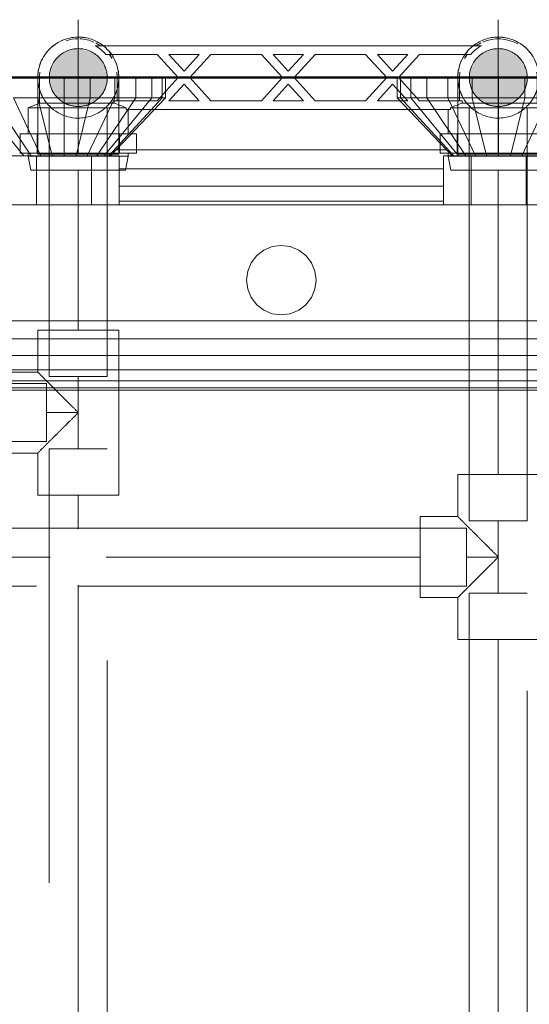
# Model space of a CAD drawing. Header units: millimetres. Extents: x 26623 to 48924, y 4737 to 39091.
# Tile 85 of 91: x 39813 to 39989, y 37187 to 37528. Entities that reach past the tile are written whole.
import ezdxf

# ---------------------------------------------------------------- set-up
doc = ezdxf.new("R2010")
doc.units = ezdxf.units.MM
for name, pattern in [('ADSK_Осевая', [700, 500, -100, 0, -100]), ('ADSK_Скрыто', [300, 150, -150]), ('ADSK_Штриховая_ш3 п1_5', [225, 150, -75])]:
    doc.linetypes.add(name, pattern=pattern)
for name, color, linetype, lineweight in [('A-DETL-____-HDLN', 90, 'ADSK_Скрыто', 9), ('A-DETL-____-MBND', 5, 'ADSK_Штриховая_ш3 п1_5', 20), ('A-PART-____-MCUT', 2, 'Continuous', 50), ('A-PART-____-OTLN', 2, 'Continuous', 20), ('A-WALL-____-MCUT', 113, 'Continuous', 50), ('A-WALL-____-OTLN', 113, 'Continuous', 20), ('M-EQPM-____-OTLN', 50, 'Continuous', 20), ('P-PIPE-____-CNTR', 3, 'ADSK_Осевая', 20), ('P-PIPE-____-OTLN', 3, 'Continuous', 20)]:
    doc.layers.add(name, color=color, linetype=linetype, lineweight=lineweight)

# ---------------------------------------------------------------- blocks, each defined once
blk = doc.blocks.new('Прямая форма - Masonry Block - Structural-612305-В_Этаж 03_Водопровод')
at = {"layer": 'A-WALL-____-MCUT', "color": 9}
blk.add_line((3475, -400), (4080, -400), dxfattribs=at)
blk = doc.blocks.new('Прямая форма - SW - 004-612307-В_Этаж 03_Водопровод')
blk.add_blockref('Прямая форма - Masonry Block - Structural-612305-В_Этаж 03_Водопровод', (0, 0))
blk = doc.blocks.new('Family - Masonry Block - Structural-612315-В_Этаж 03_Водопровод')
at = {"layer": 'A-PART-____-MCUT', "color": 9}
blk.add_line((3475, -400), (4080, -400), dxfattribs=at)
blk = doc.blocks.new('Прямая форма - V line-612403-В_Этаж 03_Водопровод')
at = {"layer": 'M-EQPM-____-OTLN', "color": 253}
for p, q in [((-34.06, 450), (-34.06, 443)), ((-25, 450), (-25, 443)), ((-15.94, 450), (-15.94, 443)), ((-7.5, 450), (-7.5, 443)), ((-0.25, 450), (-0.25, 443)), ((5.31, 450), (5.31, 443)), ((8.81, 450), (8.81, 443)), ((10, 443), (10, 450)), ((90, 450), (90, 443)), ((91.19, 443), (91.19, 450)), ((94.69, 443), (94.69, 450)), ((100.25, 443), (100.25, 450)), ((107.5, 443), (107.5, 450)), ((115.94, 443), (115.94, 450)), ((125, 443), (125, 450)), ((134.06, 443), (134.06, 450)), ((-55.31, 443), (-38.86, 423)), ((-49.75, 443), (-36.31, 423)), ((-34.06, 443), (-42.5, 443)), ((-42.5, 443), (-33, 423)), ((-25, 443), (-34.06, 443)), ((-34.06, 443), (-29.14, 423)), ((-15.94, 443), (-25, 443)), ((-25, 443), (-25, 423)), ((-15.94, 443), (-20.86, 423)), ((-7.5, 443), (-17, 423)), ((-7.5, 443), (-15.94, 443)), ((-0.25, 443), (-13.69, 423)), ((5.31, 443), (-11.14, 423)), ((8.81, 443), (-9.55, 423)), ((-9, 423), (10, 443)), ((-0.25, 443), (-7.5, 443)), ((5.31, 443), (-0.25, 443)), ((8.81, 443), (5.31, 443)), ((10, 443), (8.81, 443)), ((91.19, 443), (90, 443)), ((90, 443), (109, 423)), ((109.55, 423), (91.19, 443)), ((94.69, 443), (91.19, 443)), ((111.14, 423), (94.69, 443)), ((100.25, 443), (94.69, 443)), ((113.69, 423), (100.25, 443)), ((107.5, 443), (100.25, 443)), ((115.94, 443), (107.5, 443)), ((107.5, 443), (117, 423)), ((125, 443), (115.94, 443)), ((115.94, 443), (120.86, 423)), ((134.06, 443), (125, 443)), ((125, 443), (125, 423)), ((134.06, 443), (129.14, 423)), ((142.5, 443), (133, 423)), ((142.5, 443), (134.06, 443)), ((-44, 423), (-34.5, 423)), ((-34.5, 423), (-15.5, 423)), ((-34.5, 423), (-34.5, 406)), ((-6, 423), (-15.5, 423)), ((-15.5, 423), (-15.5, 406)), ((-7.1, 425), (107.1, 425)), ((-6, 406), (-6, 423)), ((106, 423), (106, 406)), ((115.5, 423), (106, 423)), ((115.5, 406), (115.5, 423)), ((134.5, 423), (115.5, 423)), ((134.5, 406), (134.5, 423)), ((134.5, 423), (144, 423)), ((-6, 418.53), (106, 418.53)), ((-6, 412.5), (106, 412.5)), ((151, 406), (-51, 406)), ((-6, 407.32), (106, 407.32)), ((44, 390.39), (46.89, 391.59)), ((46.89, 391.59), (50, 392)), ((50, 392), (53.11, 391.59)), ((53.11, 391.59), (56, 390.39)), ((39.61, 386), (41.51, 388.49)), ((41.51, 388.49), (44, 390.39)), ((56, 390.39), (58.49, 388.49)), ((58.49, 388.49), (60.39, 386)), ((38.41, 383.11), (39.61, 386)), ((60.39, 386), (61.59, 383.11)), ((38, 380), (38.41, 383.11)), ((61.59, 383.11), (62, 380)), ((38.41, 376.89), (38, 380)), ((62, 380), (61.59, 376.89)), ((39.61, 374), (38.41, 376.89)), ((61.59, 376.89), (60.39, 374)), ((41.51, 371.51), (39.61, 374)), ((44, 369.61), (41.51, 371.51)), ((58.49, 371.51), (56, 369.61)), ((60.39, 374), (58.49, 371.51)), ((46.89, 368.41), (44, 369.61)), ((50, 368), (46.89, 368.41)), ((53.11, 368.41), (50, 368)), ((56, 369.61), (53.11, 368.41)), ((-51, 366), (151, 366)), ((-51, 359.79), (151, 359.79)), ((151, 354), (-51, 354)), ((151, 349.03), (-51, 349.03)), ((151, 345.22), (-51, 345.22)), ((151, 342.82), (-51, 342.82)), ((151, 342), (-51, 342))]:
    blk.add_line(p, q, dxfattribs=at)
blk = doc.blocks.new('Прямая форма - FU - 054-612404-В_Этаж 03_Водопровод')
blk.add_blockref('Прямая форма - V line-612403-В_Этаж 03_Водопровод', (0, 0))
blk = doc.blocks.new('V line_ifc_RVT-1-В_Этаж 03_Водопровод')
at = {"layer": 'A-PART-____-OTLN', "color": 253, "lineweight": 20}
blk.add_blockref('Family - Masonry Block - Structural-612315-В_Этаж 03_Водопровод', (36223.24, 37907.63), dxfattribs=at)
at = {"layer": 'A-WALL-____-OTLN', "color": 253, "lineweight": 20}
blk.add_blockref('Прямая форма - SW - 004-612307-В_Этаж 03_Водопровод', (36223.24, 37907.63), dxfattribs=at)
at = {"layer": 'M-EQPM-____-OTLN', "color": 253, "lineweight": 20}
blk.add_blockref('Прямая форма - FU - 054-612404-В_Этаж 03_Водопровод', (39853.24, 37057.63), dxfattribs=at)
blk = doc.blocks.new('ADSK_Полипропилен_Тройник - Универсальный-1631855-В_Этаж 03_Водопровод')
at = {"layer": 'A-DETL-____-MBND', "color": 150}
for p, q in [((-14, 14), (-14, 27)), ((14, 27), (-14, 27)), ((14, 27), (14, 14)), ((-28.5, 14), (-14, 14)), ((-28.5, 14), (-28.5, -14)), ((14, 14), (28.5, 14)), ((28.5, -14), (28.5, 14)), ((-12.5, -14), (-28.5, -14)), ((12.5, -14), (-12.5, -14)), ((28.5, -14), (12.5, -14))]:
    blk.add_line(p, q, dxfattribs=at)
for points in [[(-14, 14), (-14, 13.98), (-13.72, 13.72), (-12.97, 12.98), (-12.5, 12.5)], [(12.5, 12.5), (12.97, 12.98), (13.72, 13.72), (14, 13.98), (14, 14)], [(-12.5, 12.5), (-12.28, 12.28), (-11.81, 11.81), (-11.28, 11.28), (-11, 11)], [(11, 11), (11.28, 11.28), (11.81, 11.81), (12.28, 12.28), (12.5, 12.5)]]:
    blk.add_open_spline(points, degree=3, dxfattribs=at)
for points in [[(-11, 11), (-10.24, 10.27), (-9.03, 9.03), (-7.47, 7.47), (-6.55, 6.55), (-5.85, 5.85), (-5.14, 5.13), (-4.18, 4.18), (-2.47, 2.47), (-1, 0.98), (0, 0)], [(0, 0), (1, 0.98), (2.47, 2.47), (4.18, 4.18), (5.14, 5.13), (5.85, 5.85), (6.55, 6.55), (7.47, 7.47), (9.03, 9.03), (10.24, 10.27), (11, 11)]]:
    blk.add_open_spline(points, degree=3, knots=[0, 0, 0, 0, 0.25, 0.375, 0.4375, 0.5, 0.5625, 0.625, 0.75, 1, 1, 1, 1], dxfattribs=at)
blk = doc.blocks.new('ADSK_Полипропилен_Тройник - Универсальный-V37-В_Этаж 03_Водопровод')
at = {"layer": 'A-DETL-____-MBND', "color": 220}
for p, q in [((-14, 14), (-14, 27)), ((14, 27), (-14, 27)), ((14, 27), (14, 14)), ((-28.5, 14), (-14, 14)), ((-28.5, 14), (-28.5, -14)), ((14, 14), (28.5, 14)), ((28.5, -14), (28.5, 14)), ((-12.5, -14), (-28.5, -14)), ((12.5, -14), (-12.5, -14)), ((28.5, -14), (12.5, -14))]:
    blk.add_line(p, q, dxfattribs=at)
for points in [[(-14, 14), (-14, 13.98), (-13.72, 13.72), (-12.97, 12.98), (-12.5, 12.5)], [(12.5, 12.5), (12.97, 12.98), (13.72, 13.72), (14, 13.98), (14, 14)], [(-12.5, 12.5), (-12.28, 12.28), (-11.81, 11.81), (-11.28, 11.28), (-11, 11)], [(11, 11), (11.28, 11.28), (11.81, 11.81), (12.28, 12.28), (12.5, 12.5)]]:
    blk.add_open_spline(points, degree=3, dxfattribs=at)
for points in [[(-11, 11), (-10.24, 10.27), (-9.03, 9.03), (-7.47, 7.47), (-6.55, 6.55), (-5.85, 5.85), (-5.14, 5.13), (-4.18, 4.18), (-2.47, 2.47), (-1, 0.98), (0, 0)], [(0, 0), (1, 0.98), (2.47, 2.47), (4.18, 4.18), (5.14, 5.13), (5.85, 5.85), (6.55, 6.55), (7.47, 7.47), (9.03, 9.03), (10.24, 10.27), (11, 11)]]:
    blk.add_open_spline(points, degree=3, knots=[0, 0, 0, 0, 0.25, 0.375, 0.4375, 0.5, 0.5625, 0.625, 0.75, 1, 1, 1, 1], dxfattribs=at)
blk = doc.blocks.new('VTp_724_0 Водорозетка двойная - VTp_724_0-1631685-В_Этаж 03_Водопровод')
at = {"layer": 'A-DETL-____-HDLN'}
for p, q in [((-67.82, 8.8), (-77.18, 8.8)), ((77.19, 8.8), (67.82, 8.8))]:
    blk.add_line(p, q, dxfattribs=at)
at = {"layer": 'M-EQPM-____-OTLN'}
for p, q in [((-88.85, 32), (-89.75, 27.2)), ((-56.15, 32), (-88.85, 32)), ((-55.25, 27.2), (-56.15, 32)), ((56.15, 32), (55.25, 27.2)), ((88.85, 32), (56.15, 32)), ((89.75, 27.2), (88.85, 32)), ((-92.58, 26.1), (-86.7, 26.1)), ((-92.58, 19.4), (-92.58, 26.1)), ((-89.75, 27.2), (-89.75, 26.1)), ((-55.25, 27.2), (-89.75, 27.2)), ((-86.7, 26.1), (-72.5, 26.1)), ((-86.7, 19.4), (-86.7, 26.1)), ((-72.5, 26.1), (-58.3, 26.1)), ((-72.5, 19.4), (-72.5, 26.1)), ((-58.3, 26.1), (-52.42, 26.1)), ((-58.3, 26.1), (-58.3, 19.4)), ((-55.25, 26.1), (-55.25, 27.2)), ((-52.42, 19.4), (-52.42, 26.1)), ((52.42, 26.1), (58.3, 26.1)), ((52.42, 19.4), (52.42, 26.1)), ((55.25, 27.2), (55.25, 26.1)), ((89.75, 27.2), (55.25, 27.2)), ((58.3, 26.1), (72.5, 26.1)), ((58.3, 19.4), (58.3, 26.1)), ((72.5, 26.1), (86.7, 26.1)), ((72.5, 19.4), (72.5, 26.1)), ((86.7, 26.1), (92.58, 26.1)), ((86.7, 26.1), (86.7, 19.4)), ((89.75, 26.1), (89.75, 27.2)), ((92.58, 19.4), (92.58, 26.1)), ((-86.7, 19.4), (-92.58, 19.4)), ((-89.75, 19.4), (-89.75, 10.4)), ((-72.5, 19.4), (-86.7, 19.4)), ((-58.3, 19.4), (-72.5, 19.4)), ((-52.42, 19.4), (-58.3, 19.4)), ((-55.25, 11), (-55.25, 19.4)), ((58.3, 19.4), (52.42, 19.4)), ((55.25, 19.4), (55.25, 11)), ((72.5, 19.4), (58.3, 19.4)), ((86.7, 19.4), (72.5, 19.4)), ((92.58, 19.4), (86.7, 19.4)), ((89.75, 10.4), (89.75, 19.4)), ((-89.75, 10.4), (-85.9, 8.8)), ((-55.99, 10.4), (-89.75, 10.4)), ((55.99, 11), (-55.99, 11)), ((-55.99, 11), (-55.99, 10.4)), ((55.99, 10.4), (55.99, 11)), ((89.75, 10.4), (55.99, 10.4)), ((85.9, 8.8), (89.75, 10.4)), ((-85.9, 8.8), (-85.9, 0)), ((-77.23, 8.8), (-85.9, 8.8)), ((-60.07, 8.8), (-67.77, 8.8)), ((-60.07, 8.8), (-60.07, 8)), ((-60.07, 8), (-45.3, 8)), ((-59.1, 0), (-59.1, 8)), ((-45.3, 8), (-38.02, 0)), ((-36, 2.23), (-41.25, 8)), ((-41.25, 8), (-30.75, 8)), ((-30.75, 8), (-36, 2.23)), ((-33.98, 0), (-26.7, 8)), ((-26.7, 8), (-9.3, 8)), ((-9.3, 8), (-2.02, 0)), ((0, 2.23), (-5.25, 8)), ((-5.25, 8), (5.25, 8)), ((5.25, 8), (0, 2.23)), ((2.02, 0), (9.3, 8)), ((9.3, 8), (26.7, 8)), ((26.7, 8), (33.98, 0)), ((30.75, 8), (41.25, 8)), ((36, 2.23), (30.75, 8)), ((41.25, 8), (36, 2.23)), ((38.02, 0), (45.3, 8)), ((45.3, 8), (60.07, 8)), ((59.1, 8), (59.1, 0)), ((67.77, 8.8), (60.07, 8.8)), ((60.07, 8), (60.07, 8.8)), ((85.9, 8.8), (77.23, 8.8)), ((85.9, 0), (85.9, 8.8)), ((-38.02, 0), (-45.3, -8)), ((-41.25, -8), (-36, -2.23)), ((-36, -2.23), (-30.75, -8)), ((-26.7, -8), (-33.98, 0)), ((-2.02, 0), (-9.3, -8)), ((-5.25, -8), (0, -2.23)), ((0, -2.23), (5.25, -8)), ((9.3, -8), (2.02, 0)), ((33.98, 0), (26.7, -8)), ((30.75, -8), (36, -2.23)), ((36, -2.23), (41.25, -8)), ((45.3, -8), (38.02, 0)), ((-45.3, -8), (-62.98, -8)), ((-30.75, -8), (-41.25, -8)), ((-9.3, -8), (-26.7, -8)), ((5.25, -8), (-5.25, -8)), ((26.7, -8), (9.3, -8)), ((41.25, -8), (30.75, -8)), ((62.98, -8), (45.3, -8)), ((-66.71, -11), (66.71, -11))]:
    blk.add_line(p, q, dxfattribs=at)
for centre, radius, start, end in [((-212.07, 402.15), 421.7, 291.1285, 291.7236), ((212.07, 402.15), 421.7, 248.2764, 248.8715), ((-72.5, 0), 13.4, 180, 188.2152), ((-72.5, 0), 13.4, 351.8321, 360), ((-72.5, 0), 13.4, 352.5609, 0), ((72.5, 0), 13.4, 180, 187.4391), ((72.5, 0), 13.4, 180, 188.1679), ((72.5, 0), 13.4, 351.7848, 0), ((-72.5, 0), 13.4, 323.3436, 330.7909), ((72.5, 0), 13.4, 209.2091, 216.6564), ((-72.5, 0), 13.4, 322.9736, 327.3258), ((-72.5, 0), 13.4, 323.0818, 328.7777), ((72.5, 0), 13.4, 211.2223, 216.9182), ((72.5, 0), 13.4, 212.6742, 217.0264), ((-72.5, 0), 13.4, 240, 293.6489), ((-72.5, 0), 13.4, 296.8936, 306.3065), ((72.5, 0), 13.4, 233.6935, 243.1064), ((72.5, 0), 13.4, 246.3511, 267.6403), ((72.5, 0), 13.4, 270, 288.109)]:
    blk.add_arc(centre, radius, start, end, dxfattribs=at)
for points in [[(-62.98, -8), (-63.51, -8.62), (-64.66, -9.75), (-65.99, -10.62), (-66.71, -11)], [(66.71, -11), (65.99, -10.62), (64.66, -9.75), (63.51, -8.62), (62.98, -8)]]:
    blk.add_open_spline(points, degree=3, dxfattribs=at)
blk = doc.blocks.new('ADSK_Полипропилен_Отвод - Универсальный-1631684-В_Этаж 03_Водопровод')
at = {"layer": 'A-DETL-____-HDLN', "color": 210}
for p, q in [((39841.83, 37518.62), (39842.26, 37518.26)), ((39847.15, 37481.13), (39847.15, 37507.63)), ((39819.15, 37498.2), (39819.15, 37481.13)), ((39819.15, 37481.13), (39833.15, 37481.13)), ((39833.15, 37481.13), (39847.15, 37481.13))]:
    blk.add_line(p, q, dxfattribs=at)
at = {"layer": 'A-DETL-____-HDLN', "color": 210, "flags": 128}
for points in [[(39843.84, 37516.67), (39844.19, 37516.24), (39844.53, 37515.79), (39844.84, 37515.33)], [(39845.68, 37513.87), (39845.92, 37513.36), (39846.14, 37512.85), (39846.34, 37512.32)], [(39846.91, 37510.16), (39847, 37509.61), (39847.07, 37509.05), (39847.12, 37508.5)]]:
    blk.add_lwpolyline(points, dxfattribs=at)
at = {"layer": 'A-DETL-____-HDLN', "color": 210}
for radius, start, end in [(10, 0, 180), (14, 344.216, 52.2497), (10, 180, 240), (10, 300, 0), (14, 195, 195.7894), (14, 196.8535, 210), (14, 270, 343.1518), (14, 210, 270), (10, 240, 241.3271), (10, 242.3497, 255), (10, 255, 285), (10, 285, 297.6492), (10, 298.6824, 300)]:
    blk.add_arc((39833.15, 37507.63), radius, start, end, dxfattribs=at)
for points in [[(39846.88, 37504.95), (39847.06, 37505.84), (39847.15, 37506.74), (39847.15, 37507.63)], [(39821.55, 37499.79), (39821.69, 37499.59), (39821.98, 37499.18), (39822.45, 37498.6), (39822.95, 37498.03), (39823.32, 37497.66), (39823.51, 37497.48)]]:
    blk.add_open_spline(points, degree=3, dxfattribs=at)
for points, knots in [([(39819.79, 37503.44), (39819.91, 37503.06), (39820.18, 37502.32), (39820.51, 37501.59), (39820.69, 37501.23)], [0.2241092, 0.2241092, 0.2241092, 0.2241092, 0.2857143, 0.3456864, 0.3456864, 0.3456864, 0.3456864]), ([(39845.6, 37501.23), (39845.78, 37501.59), (39846.11, 37502.32), (39846.38, 37503.06), (39846.5, 37503.44)], [0.6543136, 0.6543136, 0.6543136, 0.6543136, 0.7142857, 0.7758908, 0.7758908, 0.7758908, 0.7758908]), ([(39842.78, 37497.48), (39842.97, 37497.66), (39843.34, 37498.03), (39844.01, 37498.79), (39844.46, 37499.38), (39844.74, 37499.79)], [0.4285714, 0.4285714, 0.4285714, 0.4285714, 0.4642857, 0.5, 0.5714286, 0.5714286, 0.5714286, 0.5714286])]:
    blk.add_open_spline(points, degree=3, knots=knots, dxfattribs=at)
at = {"layer": 'A-DETL-____-MBND', "color": 220}
blk.add_line((39819.15, 37507.63), (39819.15, 37498.25), dxfattribs=at)
at = {"layer": 'A-DETL-____-MBND', "color": 220, "flags": 128}
for points in [[(39827.05, 37520.24), (39827.55, 37520.47), (39828.07, 37520.68), (39828.6, 37520.88)], [(39830.77, 37521.43), (39831.32, 37521.52), (39831.88, 37521.58)], [(39834.11, 37521.6), (39834.67, 37521.55), (39835.23, 37521.48), (39835.78, 37521.38)], [(39837.94, 37520.79), (39838.46, 37520.59), (39838.97, 37520.36), (39839.48, 37520.12)], [(39821.59, 37515.54), (39821.92, 37516), (39822.26, 37516.44), (39822.62, 37516.87)], [(39823.8, 37518.06), (39824.22, 37518.42), (39824.66, 37518.77), (39825.12, 37519.1)], [(39840.92, 37519.27), (39841.38, 37518.95), (39841.83, 37518.62)], [(39819.86, 37512.04), (39820.04, 37512.57), (39820.25, 37513.09), (39820.48, 37513.6)], [(39819.19, 37508.75), (39819.25, 37509.31), (39819.32, 37509.87), (39819.42, 37510.42)]]:
    blk.add_lwpolyline(points, dxfattribs=at)
at = {"layer": 'A-DETL-____-MBND', "color": 220}
for start, end in [(90, 195), (52.4533, 90)]:
    blk.add_arc((39833.15, 37507.63), 14, start, end, dxfattribs=at)
blk.add_open_spline([(39819.15, 37507.63), (39819.15, 37506.74), (39819.23, 37505.84), (39819.41, 37504.95)], degree=3, dxfattribs=at)
blk = doc.blocks.new('ADSK_Полипропилен_Отвод - Универсальный-V23-В_Этаж 03_Водопровод')
at = {"layer": 'A-DETL-____-HDLN', "color": 140}
for p, q in [((39969.56, 37518.69), (39969.66, 37518.77)), ((39964.15, 37507.63), (39964.15, 37481.13)), ((39992.15, 37481.13), (39992.15, 37498.2)), ((39964.15, 37481.13), (39978.15, 37481.13)), ((39978.15, 37481.13), (39992.15, 37481.13))]:
    blk.add_line(p, q, dxfattribs=at)
at = {"layer": 'A-DETL-____-HDLN', "color": 140, "flags": 128}
for points in [[(39966.59, 37515.54), (39966.92, 37516), (39967.26, 37516.44), (39967.62, 37516.87)], [(39968.8, 37518.06), (39969.22, 37518.42), (39969.43, 37518.59)], [(39964.86, 37512.04), (39965.04, 37512.57), (39965.25, 37513.09), (39965.48, 37513.6)], [(39964.19, 37508.75), (39964.25, 37509.31), (39964.32, 37509.87), (39964.42, 37510.42)]]:
    blk.add_lwpolyline(points, dxfattribs=at)
at = {"layer": 'A-DETL-____-HDLN', "color": 140}
for radius, start, end in [(14, 127.7496, 195), (10, 0, 180), (10, 180, 240), (10, 300, 0), (14, 195, 195.7892), (14, 196.8534, 210), (14, 270, 343.1517), (14, 344.2158, 345), (14, 210, 270), (10, 240, 241.3159), (10, 242.3529, 255), (10, 255, 285), (10, 285, 297.6532), (10, 298.6747, 300)]:
    blk.add_arc((39978.15, 37507.63), radius, start, end, dxfattribs=at)
for points in [[(39964.15, 37507.63), (39964.15, 37506.74), (39964.23, 37505.84), (39964.41, 37504.95)], [(39966.55, 37499.79), (39966.69, 37499.59), (39966.98, 37499.18), (39967.45, 37498.6), (39967.95, 37498.03), (39968.32, 37497.66), (39968.51, 37497.48)]]:
    blk.add_open_spline(points, degree=3, dxfattribs=at)
for points, knots in [([(39964.79, 37503.44), (39964.91, 37503.06), (39965.18, 37502.32), (39965.51, 37501.59), (39965.69, 37501.23)], [0.2241092, 0.2241092, 0.2241092, 0.2241092, 0.2857143, 0.3456864, 0.3456864, 0.3456864, 0.3456864]), ([(39990.6, 37501.23), (39990.78, 37501.59), (39991.11, 37502.32), (39991.38, 37503.06), (39991.5, 37503.44)], [0.6543136, 0.6543136, 0.6543136, 0.6543136, 0.7142857, 0.7758908, 0.7758908, 0.7758908, 0.7758908]), ([(39987.78, 37497.48), (39987.97, 37497.66), (39988.34, 37498.03), (39989.01, 37498.79), (39989.46, 37499.38), (39989.74, 37499.79)], [0.4285714, 0.4285714, 0.4285714, 0.4285714, 0.4642857, 0.5, 0.5714286, 0.5714286, 0.5714286, 0.5714286])]:
    blk.add_open_spline(points, degree=3, knots=knots, dxfattribs=at)
at = {"layer": 'A-DETL-____-MBND', "color": 150}
for p, q in [((39969.66, 37518.77), (39970.12, 37519.1)), ((39992.15, 37498.25), (39992.15, 37507.63))]:
    blk.add_line(p, q, dxfattribs=at)
at = {"layer": 'A-DETL-____-MBND', "color": 150, "flags": 128}
for points in [[(39972.05, 37520.24), (39972.55, 37520.47), (39973.07, 37520.68), (39973.6, 37520.88)], [(39975.77, 37521.43), (39976.32, 37521.52), (39976.88, 37521.58)], [(39979.11, 37521.6), (39979.67, 37521.55), (39980.23, 37521.48), (39980.78, 37521.38)], [(39982.94, 37520.79), (39983.46, 37520.59), (39983.97, 37520.36), (39984.48, 37520.12)], [(39985.92, 37519.27), (39986.38, 37518.95), (39986.83, 37518.62), (39987.26, 37518.26)], [(39988.84, 37516.67), (39989.19, 37516.24), (39989.53, 37515.79), (39989.84, 37515.33)], [(39990.68, 37513.87), (39990.92, 37513.36), (39991.14, 37512.85), (39991.34, 37512.32)], [(39991.91, 37510.16), (39992, 37509.61), (39992.07, 37509.05), (39992.12, 37508.5)]]:
    blk.add_lwpolyline(points, dxfattribs=at)
at = {"layer": 'A-DETL-____-MBND', "color": 150}
for start, end in [(90, 127.5459), (345, 90)]:
    blk.add_arc((39978.15, 37507.63), 14, start, end, dxfattribs=at)
blk.add_open_spline([(39991.88, 37504.95), (39992.06, 37505.84), (39992.15, 37506.74), (39992.15, 37507.63)], degree=3, dxfattribs=at)

msp = doc.modelspace()

# ---------------------------------------------------------------- hatches: boundary and pattern name
at = {"layer": 'P-PIPE-____-OTLN'}
for points in [[(39833.15, 37497.64), (39835.73, 37497.98), (39838.15, 37498.98), (39840.22, 37500.57), (39841.81, 37502.64), (39842.8, 37505.05), (39843.15, 37507.64), (39842.55, 37510.84), (39841.81, 37512.64), (39840.22, 37514.71), (39838.15, 37516.3), (39833.69, 37517.57), (39833.15, 37517.64), (39830.56, 37517.3), (39828.15, 37516.3), (39826.07, 37514.71), (39823.74, 37510.84), (39823.49, 37510.23), (39823.15, 37507.64), (39823.49, 37505.05), (39824.49, 37502.64), (39826.07, 37500.57), (39828.15, 37498.98), (39830.56, 37497.98)], [(39978.15, 37497.64), (39980.73, 37497.98), (39983.15, 37498.98), (39985.22, 37500.57), (39986.81, 37502.64), (39987.8, 37505.05), (39988.15, 37507.64), (39987.55, 37510.84), (39986.81, 37512.64), (39985.22, 37514.71), (39983.15, 37516.3), (39980.73, 37517.3), (39978.15, 37517.64), (39975.56, 37517.3), (39973.15, 37516.3), (39971.07, 37514.71), (39968.74, 37510.84), (39968.49, 37510.23), (39968.15, 37507.64), (39968.49, 37505.05), (39969.49, 37502.64), (39971.07, 37500.57), (39973.15, 37498.98), (39975.56, 37497.98)]]:
    msp.add_hatch(color=256, dxfattribs=at).paths.add_polyline_path(points)

# ---------------------------------------------------------------- linework, layer by layer
at = {"layer": 'A-DETL-____-HDLN', "color": 210}
for p, q in [((39823.15, 37497.13), (39823.15, 37475.69)), ((39843.15, 37497.13), (39823.15, 37497.13)), ((39843.15, 37475.69), (39843.15, 37497.13)), ((39823.15, 37404.4), (39843.15, 37404.4)), ((39822.15, 37381.9), (39822.15, 37401.9)), ((39843.15, 37379.4), (39823.15, 37379.4))]:
    msp.add_line(p, q, dxfattribs=at)
at = {"layer": 'A-DETL-____-HDLN', "color": 140}
for p, q in [((39968.15, 37497.13), (39968.15, 37475.69)), ((39988.15, 37497.13), (39968.15, 37497.13)), ((39988.15, 37475.69), (39988.15, 37497.13)), ((39968.15, 37354.47), (39988.15, 37354.47)), ((39833.64, 37351.97), (39833.19, 37351.97)), ((39967.15, 37331.97), (39967.15, 37351.97)), ((39833.19, 37331.97), (39833.64, 37331.97)), ((39988.15, 37329.47), (39968.15, 37329.47))]:
    msp.add_line(p, q, dxfattribs=at)
at = {"layer": 'A-DETL-____-MBND', "color": 220}
for p, q in [((39823.15, 37475.64), (39823.15, 37404.4)), ((39833.15, 37475.64), (39833.15, 37420.4)), ((39843.15, 37404.4), (39843.15, 37475.64)), ((39833.15, 37404.4), (39833.15, 37379.4)), ((39822.15, 37401.9), (39080.32, 37401.9)), ((39822.15, 37391.9), (39833.15, 37391.9)), ((39080.32, 37381.9), (39822.15, 37381.9)), ((39823.15, 37379.4), (39823.15, 36031.26)), ((39843.15, 36031.26), (39843.15, 37379.4)), ((39833.15, 37363.4), (39833.15, 37351.63)), ((39833.15, 37332.31), (39833.15, 36047.26))]:
    msp.add_line(p, q, dxfattribs=at)
at = {"layer": 'A-DETL-____-MBND', "color": 150}
for p, q in [((39968.15, 37475.64), (39968.15, 37354.47)), ((39978.15, 37475.64), (39978.15, 37370.47)), ((39988.15, 37354.47), (39988.15, 37475.64)), ((39978.15, 37354.47), (39978.15, 37329.47)), ((39833.15, 37351.97), (39218.67, 37351.97)), ((39967.15, 37351.97), (39833.69, 37351.97)), ((39234.67, 37341.97), (39823.49, 37341.97)), ((39842.78, 37341.97), (39951.15, 37341.97)), ((39967.15, 37341.97), (39978.15, 37341.97)), ((39218.67, 37331.97), (39833.15, 37331.97)), ((39833.69, 37331.97), (39967.15, 37331.97)), ((39968.15, 37329.47), (39968.15, 36020.76)), ((39988.15, 36020.76), (39988.15, 37329.47)), ((39978.15, 37313.47), (39978.15, 36030.42))]:
    msp.add_line(p, q, dxfattribs=at)
at = {"layer": 'P-PIPE-____-CNTR', "color": 220}
for p, q in [((39833.15, 37487.64), (39833.15, 37527.64)), ((39813.15, 37507.64), (39853.15, 37507.64)), ((39833.15, 37507.63), (39833.15, 37507.64))]:
    msp.add_line(p, q, dxfattribs=at)
at = {"layer": 'P-PIPE-____-CNTR', "color": 150}
for p, q in [((39978.15, 37487.64), (39978.15, 37527.64)), ((39958.15, 37507.64), (39998.15, 37507.64)), ((39978.15, 37507.63), (39978.15, 37507.64))]:
    msp.add_line(p, q, dxfattribs=at)

# ---------------------------------------------------------------- block references
at = {"lineweight": 9}
msp.add_blockref('V line_ifc_RVT-1-В_Этаж 03_Водопровод', (0, 0), dxfattribs=at)
at = {"layer": 'A-DETL-____-HDLN', "rotation": 180.0000468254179}
msp.add_blockref('VTp_724_0 Водорозетка двойная - VTp_724_0-1631685-В_Этаж 03_Водопровод', (39905.65, 37507.64), dxfattribs=at)
at = {"layer": 'A-DETL-____-HDLN', "color": 210}
msp.add_blockref('ADSK_Полипропилен_Отвод - Универсальный-1631684-В_Этаж 03_Водопровод', (0, 0), dxfattribs=at)
at = {"layer": 'A-DETL-____-HDLN', "color": 140}
msp.add_blockref('ADSK_Полипропилен_Отвод - Универсальный-V23-В_Этаж 03_Водопровод', (0, 0), dxfattribs=at)
at = {"layer": 'A-DETL-____-MBND', "color": 220, "extrusion": (0, 0, -1), "rotation": 269.9999531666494}
msp.add_blockref('ADSK_Полипропилен_Тройник - Универсальный-V37-В_Этаж 03_Водопровод', (-39833.15, 37391.9), dxfattribs=at)
at = {"layer": 'A-DETL-____-MBND', "color": 150, "extrusion": (0, 0, -1), "rotation": 269.9999531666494}
msp.add_blockref('ADSK_Полипропилен_Тройник - Универсальный-1631855-В_Этаж 03_Водопровод', (-39978.15, 37341.97), dxfattribs=at)

doc.saveas('drawing.dxf')
